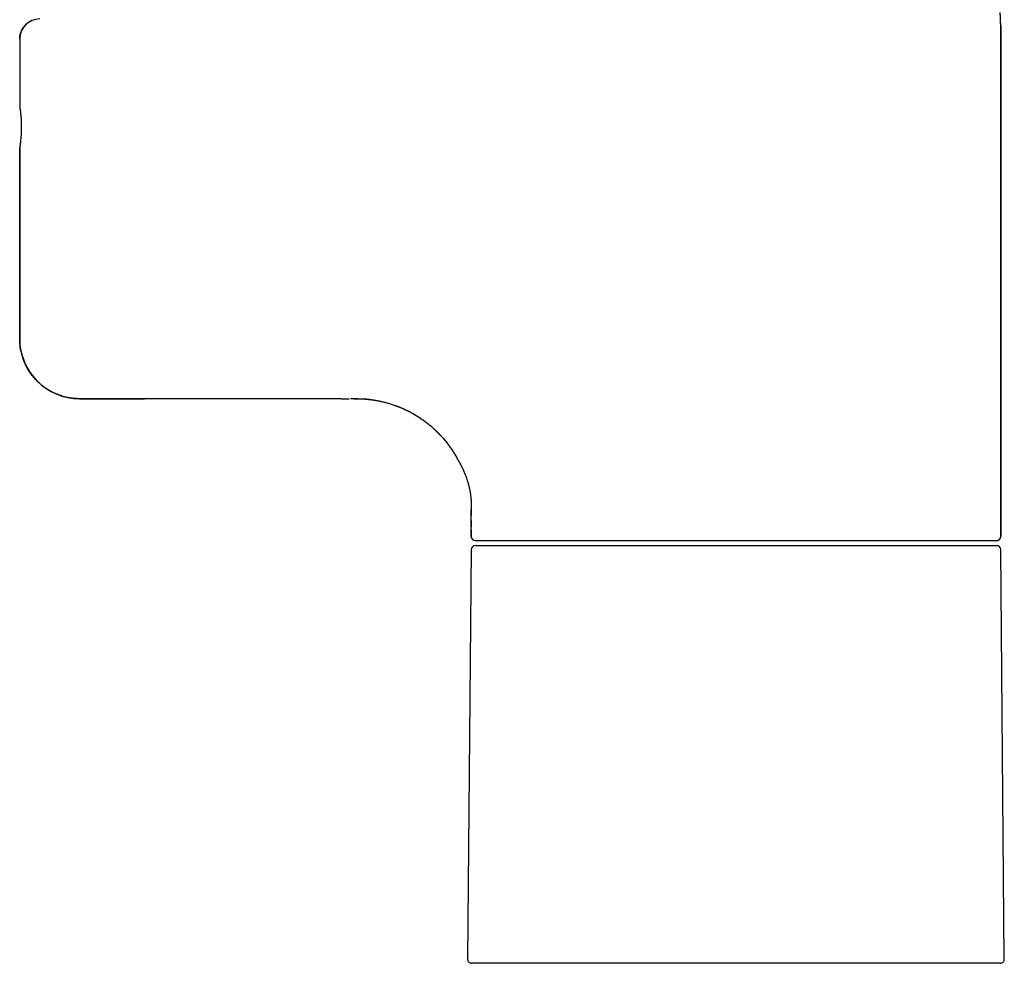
# Model space of a CAD drawing. Header units: millimetres. Extents: x 8 to 776, y 12 to 810.
# Tile 21 of 25: x 515 to 613, y 472 to 566. Entities that reach past the tile are written whole.
import ezdxf

# ---------------------------------------------------------------- set-up
doc = ezdxf.new("R2010")
doc.units = ezdxf.units.MM

msp = doc.modelspace()

# ---------------------------------------------------------------- linework, layer by layer
at = {"color": 7, "linetype": 'Continuous', "lineweight": 30}
for p, q in [((612.704, 514.625), (612.704, 565.77)), ((612.704, 565.77), (612.704, 514.625)), ((514.504, 564.425), (514.504, 557.675)), ((514.504, 564.425), (514.504, 557.675)), ((514.504, 553.575), (514.504, 534.425)), ((514.504, 534.425), (514.504, 553.575)), ((546.707, 528.425), (526.982, 528.425)), ((546.704, 528.425), (526.982, 528.425)), ((548.366, 528.425), (547.62, 528.425)), ((559.704, 514.625), (559.704, 517.325)), ((559.704, 516.236), (559.704, 515.59)), ((559.704, 515.59), (559.704, 515.588)), ((559.704, 515.59), (559.704, 515.588)), ((559.704, 515.307), (559.704, 514.625)), ((560.101, 513.725), (612.308, 513.725)), ((560.104, 514.225), (612.304, 514.225)), ((559.701, 513.328), (559.343, 472.328)), ((613.066, 472.328), (612.708, 513.328)), ((586.204, 471.925), (559.743, 471.925)), ((612.666, 471.925), (586.204, 471.925))]:
    msp.add_line(p, q, dxfattribs=at)
for centre, radius, start, end in [((597.704, 565.77), 15, 0, 5), ((516.504, 564.425), 2, 90, 180), ((520.504, 534.425), 6, 180, 270), ((560.104, 514.625), 0.4, 180, 270), ((612.304, 514.625), 0.4, 270, 0), ((560.101, 513.325), 0.4, 90, 179.5), ((612.308, 513.325), 0.4, 0.5, 90), ((559.743, 472.325), 0.4, 179.5, 270), ((612.666, 472.325), 0.4, 270, 0.5)]:
    msp.add_arc(centre, radius, start, end, dxfattribs=at)
msp.add_open_spline([(612.704, 565.77), (612.703, 565.916), (612.7, 566.206), (612.681, 566.642), (612.659, 566.932), (612.647, 567.077)], degree=3, dxfattribs=at)
for points, knots in [([(514.504, 564.425), (514.505, 564.461), (514.506, 564.533), (514.515, 564.641), (514.529, 564.747), (514.549, 564.852), (514.575, 564.957), (514.607, 565.06), (514.647, 565.17), (514.698, 565.287), (514.76, 565.408), (514.831, 565.524), (514.909, 565.635), (514.995, 565.74), (515.089, 565.84), (515.189, 565.934), (515.294, 566.02), (515.39, 566.088), (515.474, 566.14), (515.545, 566.181), (515.617, 566.218), (515.688, 566.252), (515.735, 566.271), (515.757, 566.28)], [0, 0, 0, 0, 0.04564, 0.090957, 0.136084, 0.181153, 0.226298, 0.271651, 0.317344, 0.375036, 0.432215, 0.489149, 0.546108, 0.603363, 0.661179, 0.718871, 0.77605, 0.832984, 0.867144, 0.901371, 0.935723, 0.970259, 1, 1, 1, 1]), ([(514.504, 557.675), (514.504, 557.674), (514.505, 557.671), (514.508, 557.652), (514.513, 557.62), (514.519, 557.576), (514.528, 557.515), (514.54, 557.434), (514.554, 557.331), (514.569, 557.211), (514.585, 557.075), (514.601, 556.926), (514.616, 556.765), (514.63, 556.592), (514.642, 556.41), (514.653, 556.22), (514.66, 556.025), (514.665, 555.825), (514.666, 555.624), (514.665, 555.422), (514.66, 555.223), (514.652, 555.028), (514.642, 554.838), (514.63, 554.655), (514.616, 554.483), (514.601, 554.322), (514.586, 554.183), (514.572, 554.064), (514.56, 553.964), (514.548, 553.875), (514.537, 553.797), (514.527, 553.724), (514.517, 553.66), (514.51, 553.611), (514.505, 553.581), (514.505, 553.577), (514.504, 553.575)], [0, 0, 0, 0, 0.025182, 0.050147, 0.075054, 0.100059, 0.12532, 0.156682, 0.187766, 0.218874, 0.250305, 0.281678, 0.312766, 0.34387, 0.375296, 0.406653, 0.43772, 0.468809, 0.500231, 0.531583, 0.562641, 0.593716, 0.625123, 0.656544, 0.687641, 0.718718, 0.750078, 0.775284, 0.800236, 0.825087, 0.84999, 0.875101, 0.906537, 0.937629, 0.968682, 1, 1, 1, 1]), ([(514.504, 557.675), (514.505, 557.673), (514.505, 557.669), (514.51, 557.639), (514.517, 557.59), (514.528, 557.521), (514.54, 557.434), (514.554, 557.331), (514.569, 557.211), (514.585, 557.075), (514.601, 556.926), (514.616, 556.765), (514.63, 556.592), (514.642, 556.41), (514.653, 556.22), (514.66, 556.024), (514.665, 555.825), (514.666, 555.623), (514.665, 555.421), (514.66, 555.222), (514.652, 555.027), (514.642, 554.837), (514.63, 554.655), (514.616, 554.482), (514.6, 554.321), (514.585, 554.172), (514.569, 554.037), (514.554, 553.917), (514.54, 553.814), (514.527, 553.728), (514.517, 553.66), (514.51, 553.611), (514.505, 553.581), (514.505, 553.577), (514.504, 553.575)], [0, 0, 0, 0, 0.031438, 0.062599, 0.093792, 0.125322, 0.156689, 0.187779, 0.218892, 0.250328, 0.281707, 0.3128, 0.34391, 0.37534, 0.406704, 0.437776, 0.468869, 0.500296, 0.531654, 0.562717, 0.593798, 0.62521, 0.656636, 0.687739, 0.718821, 0.750186, 0.781648, 0.812773, 0.843861, 0.875212, 0.906609, 0.937709, 0.968814, 1, 1, 1, 1]), ([(520.504, 528.425), (520.42, 528.426), (520.252, 528.428), (519.999, 528.445), (519.746, 528.471), (519.492, 528.509), (519.239, 528.558), (518.985, 528.619), (518.733, 528.69), (518.489, 528.772), (518.252, 528.862), (518.023, 528.96), (517.798, 529.068), (517.575, 529.186), (517.356, 529.315), (517.141, 529.454), (516.931, 529.603), (516.73, 529.759), (516.538, 529.921), (516.354, 530.089), (516.177, 530.266), (516.006, 530.451), (515.842, 530.645), (515.685, 530.848), (515.536, 531.057), (515.398, 531.271), (515.27, 531.488), (515.153, 531.707), (515.045, 531.932), (514.945, 532.164), (514.854, 532.401), (514.773, 532.644), (514.702, 532.891), (514.645, 533.128), (514.6, 533.352), (514.565, 533.563), (514.538, 533.777), (514.519, 533.992), (514.507, 534.208), (514.505, 534.353), (514.504, 534.425)], [0, 0, 0, 0, 0.026811, 0.053623, 0.080627, 0.107631, 0.135244, 0.162856, 0.190679, 0.218503, 0.244873, 0.271244, 0.297798, 0.324352, 0.351484, 0.378615, 0.405947, 0.433278, 0.459649, 0.486019, 0.512573, 0.539127, 0.566259, 0.593391, 0.620722, 0.648053, 0.674424, 0.700795, 0.727349, 0.753903, 0.781034, 0.808166, 0.835497, 0.862829, 0.885555, 0.908289, 0.931015, 0.954008, 0.977008, 1, 1, 1, 1]), ([(520.504, 528.425), (520.505, 528.425), (520.506, 528.425), (520.518, 528.425), (520.537, 528.425), (520.563, 528.425), (520.597, 528.425), (520.642, 528.425), (520.7, 528.425), (520.773, 528.425), (520.857, 528.425), (520.948, 528.425), (521.044, 528.425), (521.145, 528.425), (521.254, 528.425), (521.371, 528.425), (521.496, 528.425), (521.638, 528.425), (521.798, 528.425), (521.977, 528.425), (522.167, 528.425), (522.368, 528.425), (522.58, 528.425), (522.803, 528.425), (523.034, 528.425), (523.273, 528.425), (523.518, 528.425), (523.767, 528.425), (524.02, 528.425), (524.28, 528.425), (524.529, 528.425), (524.767, 528.425), (524.991, 528.425), (525.219, 528.425), (525.449, 528.425), (525.679, 528.425), (525.921, 528.425), (526.175, 528.425), (526.442, 528.425), (526.711, 528.425), (526.891, 528.425), (526.982, 528.425)], [0, 0, 0, 0, 0.021954, 0.043865, 0.065757, 0.087654, 0.109578, 0.132299, 0.159518, 0.186695, 0.213875, 0.241101, 0.265093, 0.289026, 0.312932, 0.336841, 0.360784, 0.38507, 0.413822, 0.442526, 0.471235, 0.500002, 0.529324, 0.558569, 0.58779, 0.617045, 0.646085, 0.674307, 0.702484, 0.730664, 0.758899, 0.782035, 0.805118, 0.828176, 0.851236, 0.874325, 0.896703, 0.922537, 0.94834, 0.974148, 1, 1, 1, 1]), ([(526.982, 528.425), (526.905, 528.425), (526.752, 528.425), (526.523, 528.425), (526.296, 528.425), (526.07, 528.425), (525.843, 528.425), (525.63, 528.425), (525.432, 528.425), (525.251, 528.425), (525.072, 528.425), (524.895, 528.425), (524.719, 528.425), (524.512, 528.425), (524.275, 528.425), (524.011, 528.425), (523.753, 528.425), (523.502, 528.425), (523.258, 528.425), (523.021, 528.425), (522.795, 528.425), (522.576, 528.425), (522.366, 528.425), (522.164, 528.425), (521.971, 528.425), (521.788, 528.425), (521.618, 528.425), (521.477, 528.425), (521.362, 528.425), (521.271, 528.425), (521.184, 528.425), (521.102, 528.425), (521.024, 528.425), (520.947, 528.425), (520.871, 528.425), (520.797, 528.425), (520.732, 528.425), (520.675, 528.425), (520.626, 528.425), (520.584, 528.425), (520.549, 528.425), (520.523, 528.425), (520.507, 528.425), (520.505, 528.425), (520.504, 528.425)], [0, 0, 0, 0, 0.0219389, 0.0438422, 0.0657332, 0.087635, 0.1095708, 0.1322773, 0.1504129, 0.1685318, 0.1866472, 0.2047723, 0.2229202, 0.241104, 0.2698506, 0.2985425, 0.3272323, 0.3559721, 0.3850482, 0.4137768, 0.4424766, 0.4712, 0.4999996, 0.5292882, 0.5585184, 0.5877453, 0.6170245, 0.6460615, 0.6648667, 0.6836528, 0.7024344, 0.7212263, 0.7400432, 0.7588997, 0.7820055, 0.8050726, 0.8281282, 0.8511994, 0.8743134, 0.8966877, 0.9225051, 0.9483042, 0.9741232, 1, 1, 1, 1]), ([(546.704, 528.425), (546.791, 528.425), (546.961, 528.425), (547.209, 528.425), (547.382, 528.425), (547.472, 528.425), (547.484, 528.425)], [0, 0, 0, 0, 0.334514, 0.65244, 0.953742, 1, 1, 1, 1]), ([(547.965, 528.425), (548.011, 528.425), (548.174, 528.425), (548.453, 528.423), (548.803, 528.412), (549.164, 528.387), (549.535, 528.35), (549.916, 528.299), (550.296, 528.235), (550.673, 528.159), (551.047, 528.07), (551.419, 527.969), (551.786, 527.855), (552.15, 527.729), (552.509, 527.591), (552.862, 527.442), (553.207, 527.282), (553.544, 527.112), (553.876, 526.931), (554.204, 526.739), (554.527, 526.534), (554.845, 526.317), (555.155, 526.089), (555.458, 525.852), (555.751, 525.605), (556.033, 525.351), (556.306, 525.089), (556.57, 524.819), (556.826, 524.538), (557.075, 524.246), (557.316, 523.945), (557.546, 523.636), (557.766, 523.319), (557.975, 522.994), (558.173, 522.664), (558.296, 522.438), (558.358, 522.325)], [0, 0, 0, 0, 0.010913, 0.038496, 0.066076, 0.093658, 0.124001, 0.154344, 0.184685, 0.215025, 0.245364, 0.275701, 0.306038, 0.336375, 0.366713, 0.397053, 0.426852, 0.456651, 0.486451, 0.516251, 0.546592, 0.576933, 0.607274, 0.637614, 0.667955, 0.697754, 0.727552, 0.75735, 0.787148, 0.817555, 0.847963, 0.87837, 0.908777, 0.939185, 0.969592, 1, 1, 1, 1]), ([(548.463, 528.425), (548.498, 528.425), (548.582, 528.424), (548.708, 528.421), (548.844, 528.416), (548.973, 528.41), (549.093, 528.404), (549.198, 528.398), (549.288, 528.391), (549.355, 528.386), (549.404, 528.382), (549.437, 528.38), (549.464, 528.377), (549.485, 528.375), (549.501, 528.374), (549.51, 528.373), (549.514, 528.373), (549.513, 528.373), (549.513, 528.373)], [0, 0, 0, 0, 0.090177, 0.21045, 0.321428, 0.436331, 0.539443, 0.630978, 0.711274, 0.78087, 0.819321, 0.854239, 0.886045, 0.915301, 0.942729, 0.96913, 0.994682, 1, 1, 1, 1]), ([(549.089, 528.391), (549.096, 528.391), (549.109, 528.39), (549.132, 528.388), (549.156, 528.386), (549.182, 528.384), (549.208, 528.381), (549.236, 528.379), (549.264, 528.376), (549.294, 528.373), (549.326, 528.37), (549.361, 528.367), (549.397, 528.363), (549.43, 528.36), (549.461, 528.356), (549.489, 528.353), (549.524, 528.349), (549.564, 528.344), (549.614, 528.338), (549.679, 528.33), (549.758, 528.319), (549.846, 528.307), (549.936, 528.294), (550.025, 528.28), (550.113, 528.265), (550.203, 528.25), (550.295, 528.233), (550.384, 528.216), (550.469, 528.2), (550.545, 528.184), (550.613, 528.17), (550.672, 528.157), (550.722, 528.146), (550.764, 528.136), (550.784, 528.131), (550.795, 528.129)], [0, 0, 0, 0, 0.05216, 0.099217, 0.141221, 0.178241, 0.210378, 0.237789, 0.260728, 0.279632, 0.295281, 0.309021, 0.322775, 0.338463, 0.353339, 0.370398, 0.388385, 0.407355, 0.427493, 0.457935, 0.491314, 0.52789, 0.567858, 0.601742, 0.637873, 0.67589, 0.71224, 0.750864, 0.787196, 0.821928, 0.855851, 0.88981, 0.924651, 0.961154, 1, 1, 1, 1]), ([(552.115, 527.74), (552.119, 527.738), (552.126, 527.736), (552.146, 527.728), (552.173, 527.719), (552.206, 527.707), (552.246, 527.692), (552.293, 527.674), (552.345, 527.654), (552.399, 527.633), (552.454, 527.611), (552.511, 527.589), (552.568, 527.565), (552.643, 527.535), (552.734, 527.496), (552.836, 527.452), (552.933, 527.409), (553.024, 527.367), (553.114, 527.326), (553.211, 527.28), (553.321, 527.226), (553.446, 527.164), (553.579, 527.095), (553.72, 527.019), (553.87, 526.936), (554.023, 526.848), (554.178, 526.756), (554.335, 526.66), (554.497, 526.556), (554.664, 526.445), (554.832, 526.329), (555.005, 526.205), (555.176, 526.078), (555.344, 525.947), (555.499, 525.823), (555.642, 525.704), (555.774, 525.59), (555.895, 525.483), (556.004, 525.384), (556.104, 525.291), (556.194, 525.205), (556.282, 525.119), (556.363, 525.039), (556.442, 524.959), (556.52, 524.879), (556.605, 524.789), (556.697, 524.689), (556.797, 524.579), (556.91, 524.451), (557.033, 524.306), (557.162, 524.149), (557.288, 523.992), (557.425, 523.813), (557.572, 523.612), (557.727, 523.389), (557.876, 523.165), (558.021, 522.936), (558.144, 522.729), (558.249, 522.546), (558.336, 522.388), (558.404, 522.259), (558.444, 522.182), (558.455, 522.159)], [0, 0, 0, 0, 0.010792, 0.020461, 0.029128, 0.036958, 0.044171, 0.051049, 0.057915, 0.064193, 0.070905, 0.077813, 0.084669, 0.091478, 0.104745, 0.117923, 0.129662, 0.141422, 0.153245, 0.165344, 0.180571, 0.196756, 0.213942, 0.232168, 0.251464, 0.271857, 0.291438, 0.311964, 0.333447, 0.355898, 0.379138, 0.40164, 0.426777, 0.450419, 0.472563, 0.493208, 0.51273, 0.530691, 0.54709, 0.562078, 0.576034, 0.589047, 0.602983, 0.614113, 0.626515, 0.640283, 0.655442, 0.671992, 0.689932, 0.712652, 0.735399, 0.757797, 0.779845, 0.810736, 0.840912, 0.87057, 0.900667, 0.931328, 0.951133, 0.971166, 0.991425, 1, 1, 1, 1]), ([(558.358, 522.325), (558.358, 522.324), (558.36, 522.322), (558.37, 522.306), (558.385, 522.28), (558.404, 522.247), (558.422, 522.218), (558.435, 522.196), (558.442, 522.184), (558.449, 522.171), (558.457, 522.158), (558.465, 522.144), (558.479, 522.119), (558.501, 522.081), (558.533, 522.025), (558.569, 521.96), (558.607, 521.891), (558.647, 521.815), (558.677, 521.757), (558.698, 521.717), (558.708, 521.698), (558.718, 521.678), (558.728, 521.658), (558.738, 521.637), (558.749, 521.617), (558.764, 521.586), (558.785, 521.544), (558.812, 521.488), (558.844, 521.422), (558.879, 521.348), (558.918, 521.262), (558.958, 521.173), (558.995, 521.087), (559.027, 521.011), (559.053, 520.95), (559.072, 520.903), (559.083, 520.875), (559.09, 520.858), (559.093, 520.85), (559.096, 520.842), (559.099, 520.834), (559.102, 520.827), (559.122, 520.777), (559.157, 520.685), (559.207, 520.549), (559.253, 520.415), (559.29, 520.304), (559.318, 520.215), (559.338, 520.149), (559.358, 520.083), (559.377, 520.019), (559.395, 519.956), (559.421, 519.86), (559.455, 519.731), (559.494, 519.568), (559.525, 519.427), (559.549, 519.309), (559.567, 519.213), (559.584, 519.118), (559.6, 519.024), (559.617, 518.914), (559.635, 518.788), (559.652, 518.645), (559.666, 518.51), (559.678, 518.385), (559.684, 518.299), (559.688, 518.244), (559.69, 518.219), (559.691, 518.193), (559.693, 518.168), (559.694, 518.143), (559.695, 518.118), (559.697, 518.077), (559.7, 518.021), (559.702, 517.95), (559.704, 517.877), (559.705, 517.799), (559.706, 517.72), (559.706, 517.662), (559.705, 517.627), (559.705, 517.612), (559.705, 517.597), (559.705, 517.582), (559.705, 517.568), (559.705, 517.553), (559.704, 517.539), (559.704, 517.512), (559.703, 517.476), (559.702, 517.437), (559.701, 517.405), (559.7, 517.38), (559.7, 517.362), (559.699, 517.347), (559.698, 517.337), (559.698, 517.33), (559.697, 517.327), (559.697, 517.325), (559.697, 517.325), (559.697, 517.325)], [0, 0, 0, 0, 0.019998, 0.040288, 0.0609, 0.078486, 0.096336, 0.101057, 0.105798, 0.110558, 0.115338, 0.120139, 0.12496, 0.140047, 0.155918, 0.172578, 0.190032, 0.206054, 0.222698, 0.226521, 0.230375, 0.23426, 0.238177, 0.242126, 0.246106, 0.250118, 0.259098, 0.269308, 0.280748, 0.293418, 0.307317, 0.32301, 0.335995, 0.347485, 0.35748, 0.363258, 0.368384, 0.36962, 0.37081, 0.371956, 0.373057, 0.374114, 0.375125, 0.394633, 0.413473, 0.431648, 0.44916, 0.45807, 0.466798, 0.475346, 0.483713, 0.491901, 0.499909, 0.520868, 0.541749, 0.562559, 0.575018, 0.587456, 0.599877, 0.612281, 0.624672, 0.644008, 0.663925, 0.684432, 0.70212, 0.720231, 0.724356, 0.728502, 0.732671, 0.736861, 0.741072, 0.745305, 0.74956, 0.761693, 0.774824, 0.788952, 0.804079, 0.822207, 0.841588, 0.845543, 0.849546, 0.853598, 0.857698, 0.861847, 0.866044, 0.870289, 0.874583, 0.891235, 0.906759, 0.921157, 0.934427, 0.94657, 0.957585, 0.969315, 0.979422, 0.987905, 0.994764, 1, 1, 1, 1]), ([(559.697, 517.325), (559.7, 517.207), (559.704, 517.008), (559.704, 516.808), (559.704, 516.727)], [0, 0, 0, 0, 0.593098, 1, 1, 1, 1]), ([(559.704, 514.625), (559.706, 514.6), (559.708, 514.549), (559.727, 514.488), (559.749, 514.44), (559.77, 514.404), (559.794, 514.372), (559.821, 514.341), (559.852, 514.314), (559.885, 514.29), (559.92, 514.269), (559.945, 514.258), (559.957, 514.253)], [0, 0, 0, 0, 0.158724, 0.315545, 0.403022, 0.488621, 0.573231, 0.657775, 0.74525, 0.830848, 0.915459, 1, 1, 1, 1]), ([(612.304, 514.225), (612.33, 514.226), (612.38, 514.229), (612.442, 514.248), (612.489, 514.27), (612.525, 514.29), (612.558, 514.314), (612.588, 514.342), (612.615, 514.373), (612.64, 514.406), (612.66, 514.441), (612.678, 514.481), (612.693, 514.526), (612.702, 514.575), (612.704, 514.608), (612.704, 514.625)], [0, 0, 0, 0, 0.120636, 0.239825, 0.306311, 0.371369, 0.435676, 0.499931, 0.566416, 0.631473, 0.69578, 0.760034, 0.840886, 0.920457, 1, 1, 1, 1]), ([(560.104, 514.225), (560.106, 514.225), (560.108, 514.225), (560.13, 514.225), (560.164, 514.225), (560.212, 514.225), (560.266, 514.225), (560.323, 514.225), (560.376, 514.225), (560.436, 514.225), (560.502, 514.225), (560.575, 514.225), (560.67, 514.225), (560.79, 514.225), (560.94, 514.225), (561.103, 514.225), (561.249, 514.225), (561.368, 514.225), (561.455, 514.225), (561.546, 514.225), (561.639, 514.225), (561.735, 514.225), (561.834, 514.225), (561.974, 514.225), (562.159, 514.225), (562.395, 514.225), (562.643, 514.225), (562.902, 514.225), (563.143, 514.225), (563.36, 514.225), (563.549, 514.225), (563.744, 514.225), (563.943, 514.225), (564.148, 514.225), (564.397, 514.225), (564.693, 514.225), (565.041, 514.225), (565.399, 514.225), (565.769, 514.225), (566.146, 514.225), (566.533, 514.225), (566.927, 514.225), (567.332, 514.225), (567.75, 514.225), (568.179, 514.225), (568.621, 514.225), (569.071, 514.225), (569.53, 514.225), (569.944, 514.225), (570.31, 514.225), (570.624, 514.225), (570.943, 514.225), (571.265, 514.225), (571.592, 514.225), (571.976, 514.225), (572.42, 514.225), (572.925, 514.225), (573.437, 514.225), (573.954, 514.225), (574.389, 514.225), (574.739, 514.225), (575, 514.225), (575.262, 514.225), (575.526, 514.225), (575.792, 514.225), (576.058, 514.225), (576.327, 514.225), (576.704, 514.225), (577.19, 514.225), (577.789, 514.225), (578.392, 514.225), (579, 514.225), (579.541, 514.225), (580.015, 514.225), (580.419, 514.225), (580.826, 514.225), (581.231, 514.225), (581.629, 514.225), (582.089, 514.225), (582.614, 514.225), (583.209, 514.225), (583.806, 514.225), (584.403, 514.225), (585.003, 514.225), (585.603, 514.225), (586.204, 514.225), (586.804, 514.225), (587.403, 514.225), (588.001, 514.225), (588.597, 514.225), (589.124, 514.225), (589.581, 514.225), (589.97, 514.225), (590.358, 514.225), (590.749, 514.225), (591.147, 514.225), (591.619, 514.225), (592.16, 514.225), (592.765, 514.225), (593.366, 514.225), (593.854, 514.225), (594.229, 514.225), (594.495, 514.225), (594.76, 514.225), (595.024, 514.225), (595.288, 514.225), (595.55, 514.225), (595.908, 514.225), (596.36, 514.225), (596.902, 514.225), (597.438, 514.225), (597.967, 514.225), (598.431, 514.225), (598.83, 514.225), (599.166, 514.225), (599.5, 514.225), (599.832, 514.225), (600.161, 514.225), (600.548, 514.225), (600.99, 514.225), (601.483, 514.225), (601.968, 514.225), (602.444, 514.225), (602.909, 514.225), (603.362, 514.225), (603.803, 514.225), (604.237, 514.225), (604.664, 514.225), (605.084, 514.225), (605.496, 514.225), (605.897, 514.225), (606.287, 514.225), (606.623, 514.225), (606.908, 514.225), (607.146, 514.225), (607.379, 514.225), (607.608, 514.225), (607.831, 514.225), (608.087, 514.225), (608.37, 514.225), (608.676, 514.225), (608.971, 514.225), (609.254, 514.225), (609.479, 514.225), (609.652, 514.225), (609.778, 514.225), (609.901, 514.225), (610.021, 514.225), (610.138, 514.225), (610.252, 514.225), (610.364, 514.225), (610.515, 514.225), (610.701, 514.225), (610.913, 514.225), (611.111, 514.225), (611.293, 514.225), (611.441, 514.225), (611.561, 514.225), (611.656, 514.225), (611.745, 514.225), (611.827, 514.225), (611.901, 514.225), (611.979, 514.225), (612.059, 514.225), (612.134, 514.225), (612.196, 514.225), (612.245, 514.225), (612.279, 514.225), (612.3, 514.225), (612.303, 514.225), (612.304, 514.225)], [0, 0, 0, 0, 0.007319, 0.014626, 0.021927, 0.029223, 0.03652, 0.0413, 0.046082, 0.050869, 0.05566, 0.060589, 0.065669, 0.073277, 0.080877, 0.088473, 0.096069, 0.09948, 0.102893, 0.106307, 0.109724, 0.113143, 0.116565, 0.11999, 0.127209, 0.134416, 0.141615, 0.148808, 0.155999, 0.160709, 0.165421, 0.170136, 0.174855, 0.17958, 0.18431, 0.191684, 0.199045, 0.206396, 0.213742, 0.221086, 0.228302, 0.235524, 0.242755, 0.25, 0.257374, 0.264735, 0.272086, 0.279432, 0.286776, 0.291586, 0.296398, 0.301213, 0.306033, 0.310858, 0.31569, 0.32291, 0.330117, 0.337315, 0.344508, 0.3517, 0.355232, 0.358765, 0.3623, 0.365837, 0.369376, 0.372917, 0.376462, 0.380011, 0.38777, 0.395517, 0.403254, 0.410988, 0.418722, 0.423788, 0.428858, 0.433933, 0.439014, 0.443966, 0.448756, 0.45608, 0.463396, 0.470708, 0.478021, 0.485338, 0.492663, 0.5, 0.507318, 0.514625, 0.521925, 0.529222, 0.536518, 0.541298, 0.546081, 0.550868, 0.55566, 0.560589, 0.565669, 0.573277, 0.580877, 0.588473, 0.596069, 0.59948, 0.602893, 0.606307, 0.609724, 0.613143, 0.616565, 0.61999, 0.627209, 0.634416, 0.641615, 0.648808, 0.655999, 0.660709, 0.665421, 0.670136, 0.674855, 0.67958, 0.68431, 0.691684, 0.699045, 0.706396, 0.713742, 0.721086, 0.728302, 0.735524, 0.742755, 0.75, 0.757374, 0.764735, 0.772086, 0.779432, 0.786776, 0.791586, 0.796398, 0.801213, 0.806033, 0.810858, 0.81569, 0.82291, 0.830117, 0.837315, 0.844508, 0.8517, 0.855232, 0.858765, 0.8623, 0.865837, 0.869376, 0.872917, 0.876462, 0.880011, 0.88777, 0.895517, 0.903254, 0.910988, 0.918722, 0.923788, 0.928858, 0.933933, 0.939014, 0.943966, 0.948757, 0.956081, 0.963397, 0.97071, 0.978022, 0.985339, 0.992664, 1, 1, 1, 1])]:
    msp.add_open_spline(points, degree=3, knots=knots, dxfattribs=at)

doc.saveas('drawing.dxf')
